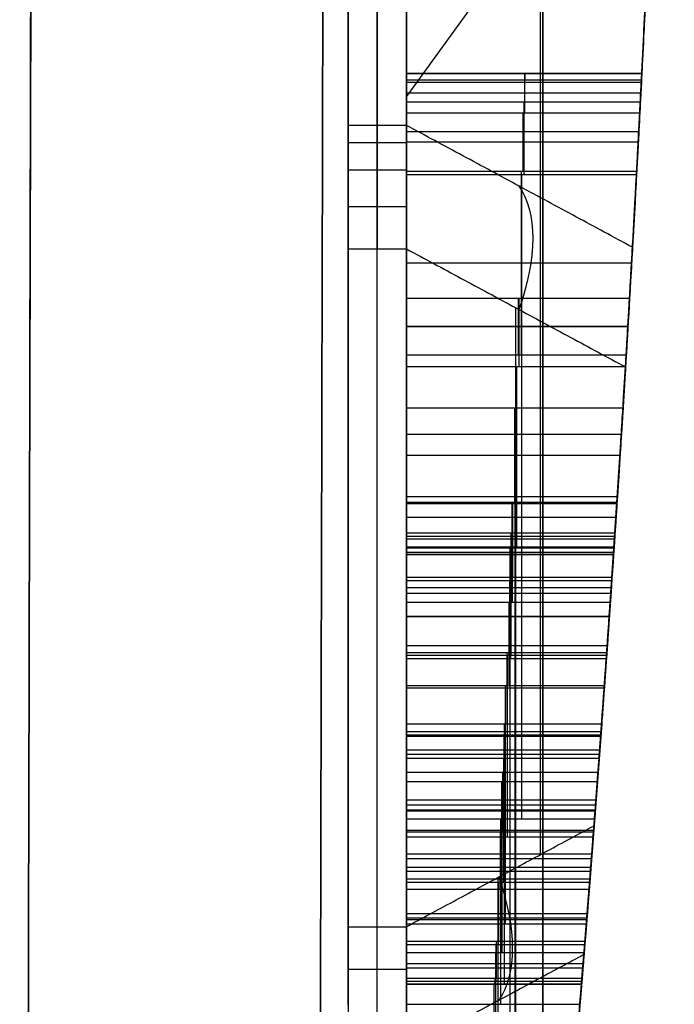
# Model space of a CAD drawing. Header units: millimetres. Extents: x -398 to 387, y -563 to 552.
# Tile 240 of 256: x 379.31 to 382.68, y -9.85 to -4.8. Entities that reach past the tile are written whole.
import ezdxf

# ---------------------------------------------------------------- set-up
doc = ezdxf.new("R2010")
doc.units = ezdxf.units.MM
doc.layers.add('Livello 01', color=7, linetype='Continuous')

# ---------------------------------------------------------------- blocks, each defined once
blk = doc.blocks.new('LOGOKMEDIOTIT')
at = {"layer": 'Livello 01', "color": 254, "true_color": 0xcad1ee}
for p, q in [((291.7582, 305.2842, -0.15), (302.2528, 305.2842, -0.15)), ((292.128, 304.8026, 0.6878), (301.6306, 304.8026, 0.6878)), ((292.3121, 304.2765, 0.4831), (291.7729, 302.2656, 0.4831)), ((295.6176, 300.8225, 0.5907), (292.3121, 304.2765, 0.5907)), ((292.0425, 303.2711), (292.0425, 303.2711, 0.9454)), ((293.5716, 300.7661), (293.5716, 302.9604)), ((293.9649, 302.5495), (293.9649, 302.5495, 1.083)), ((291.7729, 302.2656, 0.5084), (292.9952, 301.2056, 0.5084)), ((292.3841, 301.7356), (292.3841, 301.7356, 0.9717)), ((291.4653, 301.1167, 0.4496), (290.9978, 299.3711, 0.4496)), ((292.7985, 300.827, 0.5013), (291.4653, 301.1167, 0.5013)), ((292.1319, 300.9718), (292.1319, 300.9718, 0.9524)), ((292.2468, 300.9469), (291.4198, 300.9469)), ((295.4986, 300.9469), (293.3162, 300.9469)), ((293.5716, 298.9857), (293.5716, 300.639)), ((290.9978, 299.3711, 0.533), (293.7063, 298.9656, 0.533)), ((294.9824, 299.2402, 0.5729), (294.6926, 298.1577, 0.5729)), ((292.352, 299.1683), (292.352, 299.1683, 0.9693)), ((294.4208, 296.8234, 0.556), (290.8648, 298.8767, 0.556)), ((295.6345, 297.6172, 0.5991), (295.9342, 298.7355, 0.5991)), ((294.8375, 298.6989), (294.8375, 298.6989, 1.1373)), ((295.7844, 298.1763), (295.7844, 298.1763, 1.1904)), ((292.0924, 296.0753), (292.0924, 298.1678)), ((294.6926, 298.1577, 0.5912), (295.6345, 297.6172, 0.5912)), ((295.1636, 297.8874), (295.1636, 297.8874, 1.1563)), ((292.6428, 297.8501), (292.6428, 297.8501, 0.9911)), ((293.9354, 295.0127, 0.556), (294.4208, 296.8234, 0.556)), ((294.1781, 295.918), (294.1781, 295.918, 1.0968)), ((291.4907, 295.733), (289.9129, 295.733)), ((294.1285, 295.733), (292.5955, 295.733)), ((292.0924, 292.7269), (292.0924, 294.7472)), ((310.7906, 291.1786, -0.3), (287.4831, 291.1786, -0.3)), ((292.5026, 289.6631, 0.4903), (291.6251, 290.173, 0.4903)), ((292.0638, 289.9181), (292.0638, 289.9181, 0.9471)), ((288.4484, 289.8581, 0.4712), (292.003, 287.7986, 0.4712)), ((292.003, 287.7986, 0.4903), (292.5026, 289.6631, 0.4903)), ((292.2528, 288.7309), (292.2528, 288.7309, 0.9617)), ((296.0167, 278.1159), (297.788, 288.3169, 1.283)), ((298.5915, 287.8417, -0.15), (295.8697, 277.5606, -0.15)), ((287.8818, 277.4668, 0.5624), (294.9331, 277.4668, 0.5624)), ((284.5646, 277.073, -0.15), (295.2362, 277.073, -0.15))]:
    blk.add_line(p, q, dxfattribs=at)
at = {"layer": 'Livello 01', "color": 254, "true_color": 0xcad1ee, "extrusion": (-0.403006, 0.524936, -0.749686)}
blk.add_arc((-416.9297, 47.6486, 42.0414), 0.8, 60.0773, 119.9227, dxfattribs=at)
at = {"layer": 'Livello 01', "color": 254, "true_color": 0xcad1ee, "extrusion": (0.403878, -0.524715, -0.749371)}
blk.add_arc((403.3573, -30.2819, -26.9157), 0.8, 60.0238, 119.9762, dxfattribs=at)
at = {"layer": 'Livello 01', "color": 254, "true_color": 0xcad1ee}
for points, weights, degree in [([(291.3551, 305.1541, -0.3), (291.4668, 305.2398, -0.3), (291.6043, 305.2842, -0.3), (291.7582, 305.2842, -0.3)], [1, 0.977400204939, 0.977400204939, 1], 3), ([(291.7582, 305.2842), (291.6043, 305.2842), (291.4668, 305.2398), (291.3551, 305.1541)], [1, 0.977400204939, 0.977400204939, 1], 3), ([(291.3551, 305.1541, -0.15), (291.4668, 305.2398, -0.15), (291.6043, 305.2842, -0.15), (291.7582, 305.2842, -0.15)], [1, 0.977400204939, 0.977400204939, 1], 3), ([(301.0084, 304.321, 1.3756), (298.094, 304.3578, 1.3231), (295.1825, 304.454, 1.1857), (292.2762, 304.6096, 0.9635)], [1, 0.999716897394, 0.999716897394, 1], 3), ([(291.7729, 302.2656, 0.9242), (291.9526, 302.9358, 0.9385), (292.1323, 303.6062, 0.9525), (292.3121, 304.2765, 0.9662)], [1, 0.99999891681, 0.99999891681, 1], 3), ([(292.3121, 304.2765, 0.9662), (293.4131, 303.126, 1.0502), (294.515, 301.9746, 1.1219), (295.6176, 300.8225, 1.1815)], [1, 0.999959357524, 0.999959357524, 1], 3), ([(291.6151, 304.16, 0.9115), (289.0785, 295.2306, 0.7063), (286.548, 286.4985, 0.4366), (284.0251, 277.9695, 0.1026)], [1, 0.999784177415, 0.999784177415, 1], 3), ([(292.9952, 301.2056, 1.0167), (292.5877, 301.559, 0.9875), (292.1802, 301.9124, 0.9567), (291.7729, 302.2656, 0.9242)], [1, 0.999994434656, 0.999994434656, 1], 3), ([(290.9978, 299.3711, 0.8603), (291.1536, 299.9529, 0.8735), (291.3094, 300.5347, 0.8865), (291.4653, 301.1167, 0.8993)], [1, 0.999999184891, 0.999999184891, 1], 3), ([(291.4653, 301.1167, 0.8993), (291.9095, 301.0202, 0.9357), (292.3539, 300.9236, 0.9701), (292.7985, 300.827, 1.0025)], [1, 0.999993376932, 0.999993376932, 1], 3), ([(293.7063, 298.9656, 1.066), (292.8028, 299.1008, 1.0056), (291.9, 299.236, 0.937), (290.9978, 299.3711, 0.8603)], [1, 0.999972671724, 0.999972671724, 1], 3), ([(294.6926, 298.1577, 1.1286), (294.7892, 298.5185, 1.1345), (294.8858, 298.8793, 1.1402), (294.9824, 299.2402, 1.1458)], [1, 0.999999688, 0.999999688, 1], 3), ([(290.8648, 298.8767, 0.8489), (292.0491, 298.1929, 0.9507), (293.2345, 297.5084, 1.0384), (294.4208, 296.8234, 1.112)], [1, 0.999952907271, 0.999952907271, 1], 3), ([(295.9342, 298.7355, 1.1983), (295.8343, 298.3627, 1.1931), (295.7344, 297.9899, 1.1878), (295.6345, 297.6172, 1.1824)], [1, 0.999999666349, 0.999999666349, 1], 3), ([(295.6345, 297.6172, 1.1824), (295.3205, 297.7974, 1.1655), (295.0065, 297.9776, 1.1475), (294.6926, 298.1577, 1.1286)], [1, 0.999996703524, 0.999996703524, 1], 3), ([(294.4208, 296.8234, 1.112), (294.259, 296.2198, 1.102), (294.0972, 295.6162, 1.0917), (293.9354, 295.0127, 1.0811)], [1, 0.999999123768, 0.999999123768, 1], 3), ([(292.7561, 295.3978, 0.9994), (292.1145, 295.3978, 0.9524), (291.4733, 295.3978, 0.8999)], [0.999993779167, 0.999984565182, 0.999993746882], 2), ([(298.4324, 290.9099, 1.3071), (294.6832, 290.9099, 1.1751), (290.9453, 290.9099, 0.8558)], [0.997381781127, 0.996913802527, 0.997069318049], 2), ([(295.2441, 278.3735, 1.1608), (296.2901, 282.4862, 1.22), (297.3366, 286.5711, 1.2681), (298.3836, 290.6277, 1.3054)], [1, 0.999963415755, 0.999963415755, 1], 3), ([(291.6251, 290.173, 0.9123), (291.9175, 290.0031, 0.9359), (292.21, 289.8331, 0.9587), (292.5026, 289.6631, 0.9806)], [1, 0.999997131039, 0.999997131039, 1], 3), ([(292.003, 287.7986, 0.9424), (290.8169, 288.4859, 0.8495), (289.632, 289.1724, 0.7425), (288.4484, 289.8581, 0.6215)], [1, 0.999952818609, 0.999952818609, 1], 3), ([(292.5026, 289.6631, 0.9806), (292.336, 289.0416, 0.9682), (292.1695, 288.4201, 0.9554), (292.003, 287.7986, 0.9424)], [1, 0.999999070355, 0.999999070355, 1], 3), ([(284.7433, 277.2102, 0.1959), (288.028, 277.5034, 0.6146), (291.3248, 277.7203, 0.9244), (294.63, 277.8607, 1.1249)], [1, 0.999634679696, 0.999634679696, 1], 3), ([(295.8697, 277.5606, -0.3), (295.8302, 277.4115, -0.3), (295.7519, 277.2897, -0.3), (295.6401, 277.2037, -0.3)], [1, 0.97731965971, 0.97731965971, 1], 3), ([(295.6401, 277.2037), (295.7519, 277.2897), (295.8302, 277.4115), (295.8697, 277.5606)], [1, 0.97731965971, 0.97731965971, 1], 3), ([(295.8697, 277.5606, -0.15), (295.8302, 277.4115, -0.15), (295.7519, 277.2897, -0.15), (295.6401, 277.2037, -0.15)], [1, 0.97731965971, 0.97731965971, 1], 3), ([(295.6401, 277.2037, -0.3), (295.5282, 277.1176, -0.3), (295.3905, 277.073, -0.3), (295.2362, 277.073, -0.3)], [1, 0.97731965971, 0.97731965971, 1], 3), ([(295.2362, 277.073), (295.3905, 277.073), (295.5282, 277.1176), (295.6401, 277.2037)], [1, 0.97731965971, 0.97731965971, 1], 3), ([(295.6401, 277.2037, -0.15), (295.5282, 277.1176, -0.15), (295.3905, 277.073, -0.15), (295.2362, 277.073, -0.15)], [1, 0.97731965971, 0.97731965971, 1], 3)]:
    blk.add_rational_spline(points, weights, degree=degree, dxfattribs=at)
for points, degree in [([(291.5409, 305.2511, -0.3), (291.5409, 305.2511)], 1), ([(291.7582, 305.2842, -0.3), (291.7582, 305.2842)], 1), ([(302.2528, 305.2842), (291.7582, 305.2842)], 1), ([(291.7582, 305.2842), (292.2762, 304.6096, 0.9635)], 1), ([(291.7582, 305.2842, -0.3), (302.2528, 305.2842, -0.3)], 1), ([(291.6151, 304.16, 0.9115), (291.1251, 304.7982)], 1), ([(292.8107, 304.5816, 1.0034), (292.8107, 303.7556, 1.0034)], 1), ([(292.3121, 304.2765), (291.7729, 302.2656)], 1), ([(292.3121, 304.2765), (292.3121, 304.2765, 0.9662)], 1), ([(295.6176, 300.8225), (292.3121, 304.2765)], 1), ([(291.7729, 302.2656), (291.7729, 302.2656, 0.9242)], 1), ([(291.7729, 302.2656), (292.9952, 301.2056)], 1), ([(292.8107, 301.3657, 1.0034), (292.8107, 300.8244, 1.0034)], 1), ([(292.9952, 301.2056), (292.9952, 301.2056, 1.0167)], 1), ([(292.9952, 301.2056), (293.1251, 301.0919), (293.2677, 300.9796), (293.4231, 300.869)], 3), ([(293.4231, 300.869, 0.5265), (293.2677, 300.9796, 0.5265), (293.1251, 301.0919, 0.5265), (292.9952, 301.2056, 0.5265)], 3), ([(291.4653, 301.1167), (290.9978, 299.3711)], 1), ([(291.4653, 301.1167), (291.4653, 301.1167, 0.8993)], 1), ([(292.7985, 300.827), (291.4653, 301.1167)], 1), ([(293.1996, 301.0361, 1.0312), (293.1996, 301.0361)], 1), ([(293.4231, 300.869), (293.4231, 300.869, 1.0468)], 1), ([(293.4231, 300.869), (293.5792, 300.7584), (293.7476, 300.6468), (293.9292, 300.5365)], 3), ([(293.9292, 300.5365, 0.5436), (293.7476, 300.6468, 0.5436), (293.5792, 300.7584, 0.5436), (293.4231, 300.869, 0.5436)], 3), ([(292.7985, 300.827), (292.7985, 300.827, 1.0025)], 1), ([(293.1658, 300.7429), (293.0431, 300.7725), (292.9208, 300.8008), (292.7985, 300.827)], 3), ([(292.7985, 300.827, 0.5175), (292.9208, 300.8008, 0.5175), (293.0431, 300.7725, 0.5175), (293.1658, 300.7429, 0.5175)], 3), ([(295.6176, 300.8225, 1.1815), (295.7616, 300.6744, 1.1893), (295.8944, 300.5139, 1.1962), (295.9907, 300.3309, 1.2012)], 3), ([(295.6176, 300.8225), (295.6176, 300.8225, 1.1815)], 1), ([(295.9907, 300.3309), (295.9091, 300.4859), (295.7847, 300.6506), (295.6176, 300.8225)], 3), ([(295.6176, 300.8225, 0.6042), (295.7847, 300.6506, 0.6042), (295.9091, 300.4859, 0.6042), (295.9907, 300.3309, 0.6042)], 3), ([(292.982, 300.7862, 1.0158), (292.982, 300.7862)], 1), ([(293.1658, 300.7429), (293.1658, 300.7429, 1.0289)], 1), ([(293.534, 300.6492), (293.4107, 300.6823), (293.2874, 300.7129), (293.1658, 300.7429)], 3), ([(293.1658, 300.7429, 0.5303), (293.2874, 300.7129, 0.5303), (293.4107, 300.6823, 0.5303), (293.534, 300.6492, 0.5303)], 3), ([(293.3493, 300.6972, 1.0417), (293.3493, 300.6972)], 1), ([(293.6666, 300.7026, 1.0633), (293.6666, 300.7026)], 1), ([(293.534, 300.6492), (293.534, 300.6492, 1.0544)], 1), ([(293.7793, 300.5824), (293.7256, 300.5965), (293.6429, 300.6196), (293.534, 300.6492)], 3), ([(293.534, 300.6492, 0.5386), (293.6429, 300.6196, 0.5386), (293.7256, 300.5965, 0.5386), (293.7793, 300.5824, 0.5386)], 3), ([(293.6774, 300.61, 1.064), (293.6774, 300.61)], 1), ([(293.7793, 300.5824), (293.7793, 300.5824, 1.0708)], 1), ([(293.9292, 300.5365), (293.8837, 300.5507), (293.8338, 300.5658), (293.7793, 300.5824)], 3), ([(293.7793, 300.5824, 0.5436), (293.8338, 300.5658, 0.5436), (293.8837, 300.5507, 0.5436), (293.9292, 300.5365, 0.5436)], 3), ([(293.8576, 300.5586, 1.076), (293.8576, 300.5586)], 1), ([(295.8362, 300.5704, 1.1932), (295.8362, 300.5704)], 1), ([(293.9292, 300.5365), (293.9292, 300.5365, 1.0807)], 1), ([(295.9907, 300.3309, 1.2012), (296.0699, 300.1822, 1.2053), (296.1217, 300.0195, 1.2079), (296.1375, 299.8517, 1.2087)], 3), ([(295.9907, 300.3309), (295.9907, 300.3309, 1.2012)], 1), ([(296.1375, 299.8517), (296.122, 300.016), (296.0734, 300.1755), (295.9907, 300.3309)], 3), ([(295.9907, 300.3309, 0.608), (296.0734, 300.1755, 0.608), (296.122, 300.016, 0.608), (296.1375, 299.8517, 0.608)], 3), ([(296.0893, 300.0946, 1.2062), (296.0893, 300.0946)], 1), ([(296.1013, 299.4479), (296.1334, 299.627), (296.1454, 299.7617), (296.1375, 299.8517)], 3), ([(296.1375, 299.8517, 0.6081), (296.1454, 299.7617, 0.6081), (296.1334, 299.627, 0.6081), (296.1013, 299.4479, 0.6081)], 3), ([(296.1375, 299.8517), (296.1375, 299.8517, 1.2087)], 1), ([(296.1344, 299.6832, 1.2085), (296.1344, 299.6832)], 1), ([(295.9342, 298.7355), (296.0131, 299.0307), (296.0689, 299.2677), (296.1013, 299.4479)], 3), ([(296.1013, 299.4479, 0.607), (296.0689, 299.2677, 0.607), (296.0131, 299.0307, 0.607), (295.9342, 298.7355, 0.607)], 3), ([(296.1013, 299.4479, 1.2068), (296.1013, 299.4479)], 1), ([(290.9978, 299.3711), (293.7063, 298.9656)], 1), ([(294.6327, 298.9253), (294.7891, 298.9683), (294.9052, 299.0731), (294.9824, 299.2402)], 3), ([(294.9824, 299.2402, 0.5763), (294.9052, 299.0731, 0.5763), (294.7891, 298.9683, 0.5763), (294.6327, 298.9253, 0.5763)], 3), ([(294.9824, 299.2402), (294.6926, 298.1577)], 1), ([(294.9824, 299.2402), (294.9824, 299.2402, 1.1458)], 1), ([(296.0352, 299.1348, 1.2035), (296.0352, 299.1348)], 1), ([(292.8107, 299.0997, 1.0034), (292.8107, 297.7531, 1.0034)], 1), ([(294.8372, 299.0362, 1.1373), (294.8372, 299.0362)], 1), ([(293.7063, 298.9656), (293.7063, 298.9656, 1.066)], 1), ([(293.7063, 298.9656), (294.1673, 298.8953), (294.4766, 298.8822), (294.6327, 298.9253)], 3), ([(294.6327, 298.9253, 0.5659), (294.4766, 298.8822, 0.5659), (294.1673, 298.8953, 0.5659), (293.7063, 298.9656, 0.5659)], 3), ([(294.2838, 298.9029, 1.1035), (294.2838, 298.9029)], 1), ([(294.6327, 298.9253), (294.6327, 298.9253, 1.125)], 1), ([(290.8648, 298.8767), (294.4208, 296.8234)], 1), ([(295.6345, 297.6172), (295.9342, 298.7355)], 1), ([(295.9342, 298.7355), (295.9342, 298.7355, 1.1983)], 1), ([(294.6926, 298.1577), (294.6926, 298.1577, 1.1286)], 1), ([(294.6926, 298.1577), (295.6345, 297.6172)], 1), ([(295.6345, 297.6172), (295.6345, 297.6172, 1.1824)], 1), ([(294.4208, 296.8234), (293.9354, 295.0127)], 1), ([(294.4208, 296.8234), (294.4208, 296.8234, 1.112)], 1), ([(291.9844, 296.1086), (291.8711, 296.1375), (291.7702, 296.1199), (291.682, 296.0534)], 3), ([(291.9844, 296.1086, 0.4733), (291.8711, 296.1375, 0.4733), (291.7702, 296.1199, 0.4733), (291.682, 296.0534, 0.4733)], 3), ([(291.8238, 296.1168, 0.9282), (291.8238, 296.1168)], 1), ([(292.6214, 295.6986), (292.4795, 295.8963), (292.2669, 296.0324), (291.9844, 296.1086)], 3), ([(291.9844, 296.1086, 0.9409), (291.9844, 296.1086)], 1), ([(292.6214, 295.6986, 0.4977), (292.4795, 295.8963, 0.4977), (292.2669, 296.0324, 0.4977), (291.9844, 296.1086, 0.4977)], 3), ([(291.682, 296.0534, 0.9169), (291.5827, 295.9777, 0.9089), (291.525, 295.8613, 0.9042), (291.4928, 295.741, 0.9015)], 3), ([(291.682, 296.0534), (291.5931, 295.9856), (291.5304, 295.8815), (291.4928, 295.741)], 3), ([(291.682, 296.0534, 0.4612), (291.5931, 295.9856, 0.4612), (291.5304, 295.8815, 0.4612), (291.4928, 295.741, 0.4612)], 3), ([(291.682, 296.0534, 0.9169), (291.682, 296.0534)], 1), ([(292.1135, 296.0678, 0.951), (292.1135, 294.7364, 0.951)], 1), ([(292.3556, 295.9492, 0.9696), (292.3556, 295.9492)], 1), ([(291.5681, 295.9245, 0.9077), (291.5681, 295.9245)], 1), ([(291.4928, 295.741, 0.9015), (291.4607, 295.6211, 0.8989), (291.4488, 295.4944, 0.8979), (291.4787, 295.3737, 0.9004)], 3), ([(291.4928, 295.741), (291.4563, 295.6049), (291.4518, 295.4822), (291.4787, 295.3737)], 3), ([(291.4928, 295.741, 0.4535), (291.4563, 295.6049, 0.4535), (291.4518, 295.4822, 0.4535), (291.4787, 295.3737, 0.4535)], 3), ([(291.4928, 295.741, 0.9015), (291.4928, 295.741)], 1), ([(292.7403, 295.0513), (292.8037, 295.2859), (292.7634, 295.5012), (292.6214, 295.6986)], 3), ([(292.6214, 295.6986, 0.9895), (292.6214, 295.6986)], 1), ([(292.7403, 295.0513, 0.5033), (292.8037, 295.2859, 0.5033), (292.7634, 295.5012, 0.5033), (292.6214, 295.6986, 0.5033)], 3), ([(291.462, 295.547, 0.899), (291.462, 295.547)], 1), ([(293.1348, 295.4967, 1.0267), (293.3863, 295.2451, 1.0444), (293.6044, 294.9519, 1.0592), (293.7025, 294.6086, 1.0657)], 3), ([(293.1348, 295.4967), (293.1348, 295.4967, 1.0267)], 1), ([(293.1348, 295.4967), (293.4276, 295.2039), (293.6167, 294.9086), (293.7025, 294.6086)], 3), ([(293.5516, 295.2559), (293.4183, 295.3358), (293.2798, 295.4161), (293.1348, 295.4967)], 3), ([(293.1348, 295.4967, 0.5361), (293.4276, 295.2039, 0.5361), (293.6167, 294.9086, 0.5361), (293.7025, 294.6086, 0.5361)], 3), ([(293.5516, 295.2559, 0.5309), (293.4183, 295.3358, 0.5309), (293.2798, 295.4161, 0.5309), (293.1348, 295.4967, 0.5309)], 3), ([(291.4787, 295.3737, 0.9004), (291.5093, 295.2514, 0.9029), (291.5804, 295.1436, 0.9087), (291.6658, 295.0513, 0.9156)], 3), ([(291.4787, 295.3737), (291.4787, 295.3737, 0.9004)], 1), ([(291.4787, 295.3737), (291.5063, 295.2635), (291.5686, 295.1563), (291.6658, 295.0513)], 3), ([(291.4787, 295.3737, 0.4605), (291.5063, 295.2635, 0.4605), (291.5686, 295.1563, 0.4605), (291.6658, 295.0513, 0.4605)], 3), ([(292.7579, 295.3889, 0.9995), (292.7579, 295.3889)], 1), ([(293.3476, 295.376, 1.0416), (293.3476, 295.376)], 1), ([(293.5516, 295.2559), (293.5516, 295.2559, 1.0555)], 1), ([(293.9354, 295.0127), (293.8128, 295.0947), (293.6842, 295.1756), (293.5516, 295.2559)], 3), ([(293.9354, 295.0127, 0.5438), (293.8128, 295.0947, 0.5438), (293.6842, 295.1756, 0.5438), (293.5516, 295.2559, 0.5438)], 3), ([(291.5461, 295.2106, 0.9059), (291.5461, 295.2106)], 1), ([(293.7473, 295.1349, 1.0687), (293.7473, 295.1349)], 1), ([(291.6658, 295.0513, 0.9156), (291.6658, 295.0513)], 1), ([(291.6658, 295.0513), (291.7412, 294.9737), (291.8353, 294.8997), (291.949, 294.8287)], 3), ([(291.6658, 295.0513, 0.4719), (291.7412, 294.9737, 0.4719), (291.8353, 294.8997, 0.4719), (291.949, 294.8287, 0.4719)], 3), ([(292.5494, 294.7391), (292.6387, 294.8042), (292.7021, 294.9086), (292.7403, 295.0513)], 3), ([(292.5494, 294.7391, 0.5021), (292.6387, 294.8042, 0.5021), (292.7021, 294.9086, 0.5021), (292.7403, 295.0513, 0.5021)], 3), ([(292.7403, 295.0513, 0.9983), (292.7403, 295.0513)], 1), ([(293.4963, 295.0554, 1.0518), (293.4963, 295.0554)], 1), ([(293.9354, 295.0127, 1.0811), (293.9354, 295.0127)], 1), ([(291.793, 294.9375, 0.9258), (291.793, 294.9375)], 1), ([(292.664, 294.8661, 0.9926), (292.664, 294.8661)], 1), ([(291.949, 294.8287, 0.9381), (292.0413, 294.7701, 0.9454), (292.1379, 294.7163, 0.9529), (292.2439, 294.6885, 0.961)], 3), ([(291.949, 294.8287, 0.9381), (291.949, 294.8287)], 1), ([(291.949, 294.8287), (292.0613, 294.7574), (292.1598, 294.7105), (292.2439, 294.6885)], 3), ([(291.949, 294.8287, 0.4834), (292.0613, 294.7574, 0.4834), (292.1598, 294.7105, 0.4834), (292.2439, 294.6885, 0.4834)], 3), ([(292.107, 294.7401, 0.9504), (292.107, 294.7401)], 1), ([(292.2439, 294.6885), (292.3589, 294.6578), (292.4605, 294.6747), (292.5494, 294.7391)], 3), ([(292.2439, 294.6885, 0.495), (292.3589, 294.6578, 0.495), (292.4605, 294.6747, 0.495), (292.5494, 294.7391, 0.495)], 3), ([(292.5494, 294.7391, 0.9841), (292.5494, 294.7391)], 1), ([(292.2439, 294.6885, 0.961), (292.2439, 294.6885)], 1), ([(292.4065, 294.6782, 0.9734), (292.4065, 294.6782)], 1), ([(293.7025, 294.6086), (293.7883, 294.3075), (293.7804, 293.9678), (293.6787, 293.5881)], 3), ([(293.7025, 294.6086, 0.5381), (293.7883, 294.3075, 0.5381), (293.7804, 293.9678, 0.5381), (293.6787, 293.5881, 0.5381)], 3), ([(293.7025, 294.6086), (293.7025, 294.6086, 1.0657)], 1), ([(293.7609, 294.1278, 1.0696), (293.7609, 294.1278)], 1), ([(291.3598, 293.0431, 0.8906), (291.0776, 293.196, 0.8673), (290.8084, 293.3734, 0.8442), (290.5661, 293.5843, 0.8229)], 3), ([(291.3598, 293.0431), (291.057, 293.2071), (290.7924, 293.3873), (290.5661, 293.5843)], 3), ([(293.6787, 293.5881), (293.5723, 293.1926), (293.3969, 292.9191), (293.152, 292.7661)], 3), ([(293.6787, 293.5881, 0.5353), (293.5723, 293.1926, 0.5353), (293.3969, 292.9191, 0.5353), (293.152, 292.7661, 0.5353)], 3), ([(293.6787, 293.5881), (293.6787, 293.5881, 1.0641)], 1), ([(293.4673, 293.0862, 1.0498), (293.4673, 293.0862)], 1), ([(292.219, 292.6903, 0.9591), (291.9188, 292.7696, 0.9361), (291.6333, 292.8963, 0.9132), (291.3598, 293.0431, 0.8906)], 3), ([(291.3598, 293.0431), (291.3598, 293.0431, 0.8906)], 1), ([(292.219, 292.6903), (291.949, 292.7617), (291.6627, 292.8805), (291.3598, 293.0431)], 3), ([(292.219, 292.6903, 0.4824), (291.949, 292.7617, 0.4824), (291.6627, 292.8805, 0.4824), (291.3598, 293.0431, 0.4824)], 3), ([(291.8017, 292.8325, 0.9265), (291.8017, 292.8325)], 1), ([(293.152, 292.7661), (292.906, 292.6152), (292.5956, 292.5894), (292.219, 292.6903)], 3), ([(293.152, 292.7661, 0.517), (292.906, 292.6152, 0.517), (292.5956, 292.5894, 0.517), (292.219, 292.6903, 0.517)], 3), ([(293.152, 292.7661), (293.152, 292.7661, 1.0279)], 1), ([(292.219, 292.6903), (292.219, 292.6903, 0.9591)], 1), ([(292.7345, 292.6338, 0.9978), (292.7345, 292.6338)], 1), ([(292.8107, 292.643, 1.0034), (292.8107, 277.7756, 1.0034)], 1), ([(291.6251, 290.173), (291.302, 290.3604), (291.0932, 290.5537), (290.9985, 290.7538)], 3), ([(290.9985, 290.7538, 0.4589), (291.0932, 290.5537, 0.4589), (291.302, 290.3604, 0.4589), (291.6251, 290.173, 0.4589)], 3), ([(291.6251, 290.173), (291.6251, 290.173, 0.9123)], 1), ([(292.5026, 289.6631), (291.6251, 290.173)], 1), ([(288.4484, 289.8581), (292.003, 287.7986)], 1), ([(292.003, 287.7986), (292.5026, 289.6631)], 1), ([(292.5026, 289.6631), (292.5026, 289.6631, 0.9806)], 1), ([(295.8697, 277.5606), (298.5915, 287.8417)], 1), ([(298.5915, 287.8417, -0.3), (295.8697, 277.5606, -0.3)], 1), ([(292.003, 287.7986), (292.003, 287.7986, 0.9424)], 1), ([(295.2441, 278.3735, 1.1608), (295.8697, 277.5606)], 1), ([(295.2362, 277.073), (294.63, 277.8607, 1.1249)], 1), ([(295.8697, 277.5606), (295.8697, 277.5606, -0.3)], 1), ([(295.7819, 277.3586, -0.3), (295.7819, 277.3586)], 1), ([(295.6401, 277.2037), (295.6401, 277.2037, -0.3)], 1), ([(295.454, 277.1062, -0.3), (295.454, 277.1062)], 1), ([(284.5646, 277.073), (295.2362, 277.073)], 1), ([(295.2362, 277.073, -0.3), (284.5646, 277.073, -0.3)], 1), ([(295.2362, 277.073, -0.3), (295.2362, 277.073)], 1)]:
    blk.add_open_spline(points, degree=degree, dxfattribs=at)
for points, knots in [([(292.2762, 304.6096, 0.9635), (292.1306, 304.6174, 0.9524), (291.9836, 304.5868, 0.9409), (291.7414, 304.4274, 0.9217), (291.6551, 304.3008, 0.9147), (291.6151, 304.16, 0.9115)], [0, 0, 0, 0, 0.4435784, 0.4435784, 0.8871568, 0.8871568, 0.8871568, 0.8871568]), ([(293.4231, 300.869, 1.0468), (293.3843, 300.8966, 1.0441), (293.3459, 300.9247, 1.0414), (293.3077, 300.9532, 1.0388), (293.2696, 300.9817, 1.0361), (293.2318, 301.0107, 1.0335), (293.1945, 301.0402, 1.0309), (293.1267, 301.0936, 1.0261), (293.0602, 301.1487, 1.0214), (292.9952, 301.2056, 1.0167)], [-0.5454923, -0.5454923, -0.5454923, -0.5454923, -0.4024425, -0.4024425, -0.4024425, -0.2593902, -0.2593902, -0.2593902, 0, 0, 0, 0]), ([(293.9292, 300.5365, 1.0807), (293.8839, 300.5641, 1.0777), (293.8388, 300.592, 1.0748), (293.794, 300.6204, 1.0718), (293.7492, 300.6487, 1.0688), (293.7047, 300.6775, 1.0659), (293.6604, 300.7067, 1.0629), (293.5804, 300.7595, 1.0575), (293.5013, 300.8136, 1.0521), (293.4231, 300.869, 1.0468)], [-0.6066075, -0.6066075, -0.6066075, -0.6066075, -0.4472913, -0.4472913, -0.4472913, -0.2879752, -0.2879752, -0.2879752, 0, 0, 0, 0]), ([(292.7985, 300.827, 1.0025), (292.8293, 300.8204, 1.0048), (292.86, 300.8137, 1.007), (292.8907, 300.8068, 1.0092), (292.9215, 300.8, 1.0114), (292.9521, 300.7931, 1.0136), (292.9828, 300.786, 1.0158), (293.0439, 300.772, 1.0202), (293.1049, 300.7576, 1.0246), (293.1658, 300.7429, 1.0289)], [-0.3776767, -0.3776767, -0.3776767, -0.3776767, -0.2830455, -0.2830455, -0.2830455, -0.1884145, -0.1884145, -0.1884145, 0, 0, 0, 0]), ([(293.1658, 300.7429, 1.0289), (293.1967, 300.7353, 1.031), (293.2276, 300.7277, 1.0332), (293.2585, 300.72, 1.0354), (293.2894, 300.7123, 1.0375), (293.3203, 300.7045, 1.0397), (293.3512, 300.6967, 1.0418), (293.4122, 300.6813, 1.046), (293.4732, 300.6655, 1.0502), (293.534, 300.6492, 1.0544)], [-0.3808788, -0.3808788, -0.3808788, -0.3808788, -0.2851098, -0.2851098, -0.2851098, -0.1893406, -0.1893406, -0.1893406, 0, 0, 0, 0]), ([(293.534, 300.6492, 1.0544), (293.5612, 300.6418, 1.0562), (293.5883, 300.6344, 1.058), (293.6155, 300.6269, 1.0599), (293.6428, 300.6195, 1.0617), (293.6701, 300.612, 1.0635), (293.6974, 300.6045, 1.0654), (293.7247, 300.597, 1.0672), (293.752, 300.5896, 1.069), (293.7793, 300.5824, 1.0708)], [0, 0, 0, 0, 0.0846186, 0.0846186, 0.0846186, 0.1696926, 0.1696926, 0.1696926, 0.2547682, 0.2547682, 0.2547682, 0.2547682]), ([(293.7793, 300.5824, 1.0708), (293.7929, 300.5782, 1.0717), (293.8065, 300.5741, 1.0726), (293.8201, 300.57, 1.0735), (293.8337, 300.5659, 1.0744), (293.8472, 300.5617, 1.0753), (293.8608, 300.5576, 1.0762), (293.8836, 300.5506, 1.0777), (293.9064, 300.5436, 1.0792), (293.9292, 300.5365, 1.0807)], [0, 0, 0, 0, 0.0426667, 0.0426667, 0.0426667, 0.0853335, 0.0853335, 0.0853335, 0.1570207, 0.1570207, 0.1570207, 0.1570207]), ([(296.1375, 299.8517, 1.2087), (296.1435, 299.784, 1.209), (296.1383, 299.7163, 1.2087), (296.1237, 299.5816, 1.208), (296.1133, 299.5146, 1.2074), (296.1013, 299.4479, 1.2068)], [0, 0, 0, 0, 0.2034444, 0.2034444, 0.4068888, 0.4068888, 0.4068888, 0.4068888]), ([(296.1013, 299.4479, 1.2068), (296.0878, 299.3727, 1.2062), (296.0722, 299.2978, 1.2054), (296.0555, 299.2233, 1.2045), (296.0372, 299.1415, 1.2036), (296.0177, 299.0601, 1.2026), (295.9973, 298.9788, 1.2015), (295.977, 298.8975, 1.2005), (295.9559, 298.8164, 1.1994), (295.9342, 298.7355, 1.1983)], [0, 0, 0, 0, 0.2293008, 0.2293008, 0.2293008, 0.480619, 0.480619, 0.480619, 0.7320491, 0.7320491, 0.7320491, 0.7320491]), ([(294.9824, 299.2402, 1.1458), (294.9481, 299.166, 1.1438), (294.9024, 299.0968, 1.1411), (294.7844, 298.9869, 1.1341), (294.7115, 298.947, 1.1298), (294.6327, 298.9253, 1.125)], [0, 0, 0, 0, 0.2456045, 0.2456045, 0.4912091, 0.4912091, 0.4912091, 0.4912091]), ([(294.6327, 298.9253, 1.125), (294.5572, 298.9045, 1.1204), (294.4791, 298.9012, 1.1156), (294.3238, 298.9, 1.106), (294.2463, 298.904, 1.1011), (294.0141, 298.9219, 1.0863), (293.8599, 298.9422, 1.0762), (293.7063, 298.9656, 1.066)], [0, 0, 0, 0, 0.2337595, 0.2337595, 0.467519, 0.467519, 0.935038, 0.935038, 0.935038, 0.935038]), ([(291.9844, 296.1086, 0.9409), (291.9326, 296.1218, 0.9368), (291.8784, 296.1262, 0.9326), (291.7741, 296.1083, 0.9243), (291.7248, 296.0857, 0.9203), (291.682, 296.0534, 0.9169)], [0, 0, 0, 0, 0.1612308, 0.1612308, 0.3224615, 0.3224615, 0.3224615, 0.3224615]), ([(292.6214, 295.6986, 0.9895), (292.5457, 295.8041, 0.9839), (292.4481, 295.8923, 0.9766), (292.2304, 296.0267, 0.96), (292.1092, 296.0749, 0.9507), (291.9844, 296.1086, 0.9409)], [0, 0, 0, 0, 0.389248, 0.389248, 0.778496, 0.778496, 0.778496, 0.778496]), ([(292.7403, 295.0513, 0.9983), (292.7701, 295.1617, 1.0004), (292.7784, 295.2778, 1.001), (292.7373, 295.5004, 0.998), (292.6881, 295.6058, 0.9944), (292.6214, 295.6986, 0.9895)], [0, 0, 0, 0, 0.3439667, 0.3439667, 0.6879333, 0.6879333, 0.6879333, 0.6879333]), ([(293.5516, 295.2559, 1.0555), (293.5161, 295.2772, 1.0531), (293.4805, 295.2983, 1.0507), (293.4448, 295.3193, 1.0483), (293.4091, 295.3403, 1.0458), (293.3733, 295.3612, 1.0433), (293.3375, 295.3819, 1.0409), (293.2702, 295.4207, 1.0362), (293.2026, 295.459, 1.0315), (293.1348, 295.4967, 1.0267)], [-0.4823055, -0.4823055, -0.4823055, -0.4823055, -0.3578511, -0.3578511, -0.3578511, -0.2333966, -0.2333966, -0.2333966, 0, 0, 0, 0]), ([(293.9354, 295.0127, 1.0811), (293.9032, 295.0342, 1.079), (293.8709, 295.0555, 1.0769), (293.8384, 295.0765, 1.0747), (293.806, 295.0976, 1.0726), (293.7734, 295.1184, 1.0704), (293.7406, 295.1391, 1.0683), (293.678, 295.1787, 1.0641), (293.615, 295.2176, 1.0598), (293.5516, 295.2559, 1.0555)], [-0.4551274, -0.4551274, -0.4551274, -0.4551274, -0.3388467, -0.3388467, -0.3388467, -0.2225669, -0.2225669, -0.2225669, 0, 0, 0, 0]), ([(291.6658, 295.0513, 0.9156), (291.6891, 295.0273, 0.9175), (291.7136, 295.0043, 0.9194), (291.7388, 294.9823, 0.9214), (291.7641, 294.9604, 0.9235), (291.7901, 294.9393, 0.9255), (291.8168, 294.9192, 0.9277), (291.8594, 294.887, 0.9311), (291.9037, 294.857, 0.9346), (291.949, 294.8287, 0.9381)], [0, 0, 0, 0, 0.1006642, 0.1006642, 0.1006642, 0.2012843, 0.2012843, 0.2012843, 0.361846, 0.361846, 0.361846, 0.361846]), ([(292.5494, 294.7391, 0.9841), (292.6, 294.7761, 0.9879), (292.6406, 294.825, 0.9909), (292.7021, 294.9321, 0.9955), (292.7241, 294.991, 0.9971), (292.7403, 295.0513, 0.9983)], [0, 0, 0, 0, 0.1876416, 0.1876416, 0.3752832, 0.3752832, 0.3752832, 0.3752832]), ([(292.2439, 294.6885, 0.961), (292.2959, 294.6746, 0.965), (292.3504, 294.6695, 0.9692), (292.4556, 294.6857, 0.9771), (292.5057, 294.7075, 0.9809), (292.5494, 294.7391, 0.9841)], [0, 0, 0, 0, 0.1622483, 0.1622483, 0.3244966, 0.3244966, 0.3244966, 0.3244966]), ([(293.7025, 294.6086, 1.0657), (293.7499, 294.4424, 1.0689), (293.7667, 294.2693, 1.07), (293.7531, 293.925, 1.0691), (293.7233, 293.7548, 1.0671), (293.6787, 293.5881, 1.0641)], [0, 0, 0, 0, 0.518334, 0.518334, 1.036667, 1.036667, 1.036667, 1.036667]), ([(293.6787, 293.5881, 1.0641), (293.6352, 293.4265, 1.0612), (293.5759, 293.268, 1.0572), (293.4077, 292.9839, 1.0457), (293.2948, 292.8553, 1.038), (293.152, 292.7661, 1.0279)], [0, 0, 0, 0, 0.503511, 0.503511, 1.007023, 1.007023, 1.007023, 1.007023]), ([(293.152, 292.7661, 1.0279), (293.0138, 292.6814, 1.0181), (292.8545, 292.6388, 1.0067), (292.5359, 292.6238, 0.9832), (292.3747, 292.6486, 0.9711), (292.219, 292.6903, 0.9591)], [0, 0, 0, 0, 0.4863279, 0.4863279, 0.9726558, 0.9726558, 0.9726558, 0.9726558]), ([(290.9985, 290.7538, 0.8603), (291.0609, 290.622, 0.8656), (291.16, 290.5141, 0.874), (291.3789, 290.3259, 0.8922), (291.5, 290.2456, 0.9022), (291.6251, 290.173, 0.9123)], [0, 0, 0, 0, 0.436323, 0.436323, 0.8726461, 0.8726461, 0.8726461, 0.8726461]), ([(294.63, 277.8607, 1.1249), (294.7744, 277.8668, 1.1336), (294.9144, 277.917, 1.1419), (295.1349, 278.1036, 1.1547), (295.2084, 278.2332, 1.1588), (295.2441, 278.3735, 1.1608)], [0, 0, 0, 0, 0.4383402, 0.4383402, 0.8766804, 0.8766804, 0.8766804, 0.8766804])]:
    blk.add_open_spline(points, degree=3, knots=knots, dxfattribs=at)

msp = doc.modelspace()

# ---------------------------------------------------------------- linework, layer by layer
at = {"layer": 'Livello 01'}
for p, q in [((379.4487, 28.336, 5.5), (379.3138, -28.6638, 5.5)), ((380.815, -28.1673, 5.5), (380.9475, 27.8325, 5.5))]:
    msp.add_line(p, q, dxfattribs=at)
at = {"layer": 'Livello 01', "color": 254, "true_color": 0xcad1ee}
for points in [[(382, -547, -179.5), (382, 547, -179.5)], [(382, 547, 190.5), (382, -547, 190.5)]]:
    msp.add_open_spline(points, degree=1, dxfattribs=at)
at = {"layer": 'Livello 01'}
for points in [[(379.4487, 28.336, -158.5), (379.3138, -28.6638, -158.5)], [(379.3138, -28.6638, 169.5), (379.4487, 28.336, 169.5)], [(380.815, -28.1673, -158.5), (380.9475, 27.8325, -158.5)], [(380.9475, 27.8325, 169.5), (380.815, -28.1673, 169.5)]]:
    msp.add_open_spline(points, degree=1, dxfattribs=at)

# ---------------------------------------------------------------- block references
at = {"layer": 'Livello 01', "extrusion": (1, 1.03373e-16, 1.34938e-16)}
msp.add_blockref('LOGOKMEDIOTIT', (-301.2088, -285.4428, 381.3), dxfattribs=at)

doc.saveas('drawing.dxf')
